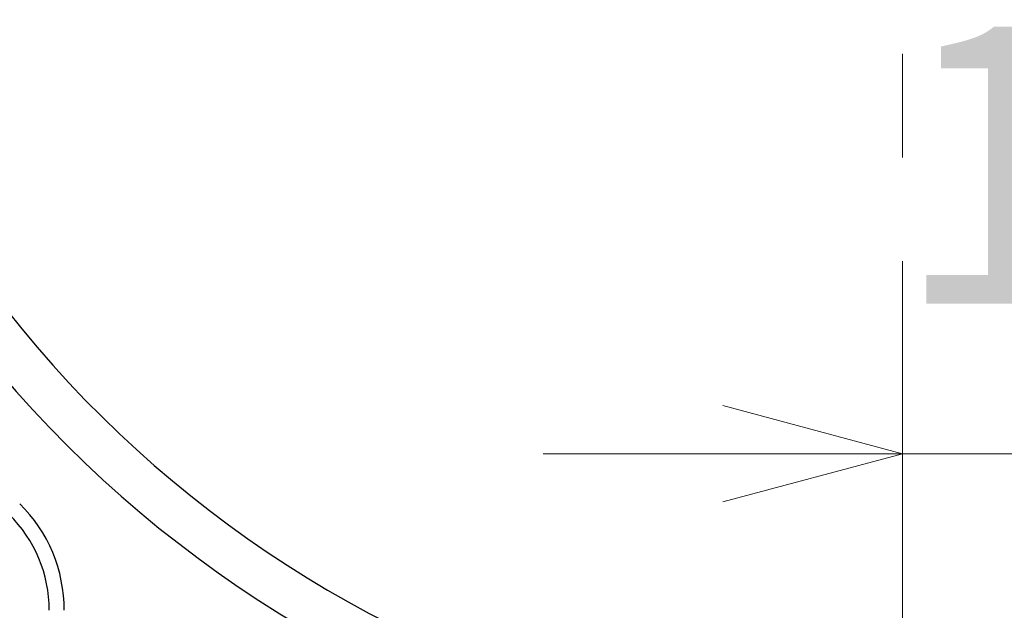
# Model space of a CAD drawing. Header units: millimetres. Extents: x 0 to 1300, y 0 to 891.
# Tile 61 of 148: x 158 to 191, y 567 to 586. Entities that reach past the tile are written whole.
import ezdxf

# ---------------------------------------------------------------- set-up
doc = ezdxf.new("R2010")
doc.units = ezdxf.units.MM
doc.header["$LTSCALE"] = 0.545669
doc.linetypes.add('CENTER', pattern=[50.8, 31.75, -6.35, 6.35, -6.35])
doc.layers.add('NoLayerName_001', color=7, linetype='Continuous')
doc.styles.get("Standard").update_dxf_attribs({"font": 'txt', "bigfont": 'extfont2'})
doc.dimstyles.get("Standard").update_dxf_attribs({"dimtxt": 2.5, "dimasz": 2.5, "dimexe": 1, "dimexo": 1, "dimtad": 1, "dimdec": 3, "dimzin": 0, "dimdsep": 46, "dimtxsty": 'Standard', "dimcen": 2.5, "dimadec": 3, "dimazin": 0, "dimtfac": 0.75, "dimtdec": 3, "dimtmove": 0, "dimatfit": 3, "dimfxl": 1, "dimarcsym": 0})

# ---------------------------------------------------------------- blocks, each defined once
blk = doc.blocks.new('_OPEN30')
at = {"color": 0, "linetype": 'ByBlock', "lineweight": -2}
for p, q in [((-1, 0.267949), (0, 0)), ((0, 0), (-1, -0.267949)), ((0, 0), (-1, 0))]:
    blk.add_line(p, q, dxfattribs=at)
blk = doc.blocks.new('*D34')
at = {"layer": 'Defpoints', "color": 0}
for p in [(187.5, 596.5), (187.5, 571.77), (203, 562.5)]:
    blk.add_point(p, dxfattribs=at)
at = {"layer": 'NoLayerName_001', "color": 0, "linetype": 'Continuous', "lineweight": 13}
for p, q in [((203, 565.5), (203, 574.77)), ((181.5, 571.77), (175.5, 571.77)), ((203, 571.77), (187.5, 571.77)), ((209, 571.77), (215, 571.77))]:
    blk.add_line(p, q, dxfattribs=at)
at = {"layer": 'NoLayerName_001', "color": 0, "lineweight": 13, "xscale": 6, "yscale": 6, "zscale": 6}
blk.add_blockref('_OPEN30', (187.5, 571.77), dxfattribs=at)
at = {"layer": 'NoLayerName_001', "color": 0, "lineweight": 13, "xscale": 6, "yscale": 6, "zscale": 6, "rotation": 180}
blk.add_blockref('_OPEN30', (203, 571.77), dxfattribs=at)
at = {"layer": 'NoLayerName_001', "color": 0, "lineweight": 13, "insert": (195.25, 581.028), "char_height": 10.5, "attachment_point": 5}
blk.add_mtext('\\W0.8000;１６', dxfattribs=at)

msp = doc.modelspace()

# ---------------------------------------------------------------- linework, layer by layer
at = {"layer": 'NoLayerName_001', "color": 4, "linetype": 'CENTER', "lineweight": 13}
msp.add_line((187.5, 450), (187.5, 596.5), dxfattribs=at)
at = {"layer": 'NoLayerName_001', "color": 7, "linetype": 'Continuous', "lineweight": 25}
for centre, radius, start, end in [((187.5, 600), 39.5, 318.330134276, 270), ((187.5, 600), 38, 319.685090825, 271.432543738), ((154.50000698, 566.53359206), 5, 360, 45.402055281), ((154.50000698, 566.53359206), 4.5, 360, 45.402055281)]:
    msp.add_arc(centre, radius, start, end, dxfattribs=at)

# ---------------------------------------------------------------- dimensions: what is measured, and where the dimension line sits
at = {"layer": 'NoLayerName_001', "color": 3, "linetype": 'Continuous', "lineweight": 13}
dim = msp.add_linear_dim(base=(187.5, 571.77022236), p1=(203, 562.5), p2=(187.5, 596.5), angle=180, text='\\W0.8000;１６', dimstyle='Standard', override={"dimtxt": 10.5, "dimasz": 6, "dimexe": 3, "dimexo": 3, "dimgap": 3, "dimdec": 8, "dimzin": 8, "dimblk": 'OPEN30', "dimse2": 1, "dimclrd": 0, "dimclre": 0, "dimclrt": 0, "dimtp": 0, "dimtm": 0, "dimlwd": 13, "dimlwe": 13}, dxfattribs=at)
dim.commit()
dim.dimension.update_dxf_attribs({"geometry": '*D34', "text_midpoint": (195.25, 571.77022236), "dimtype": 160})

doc.saveas('drawing.dxf')
